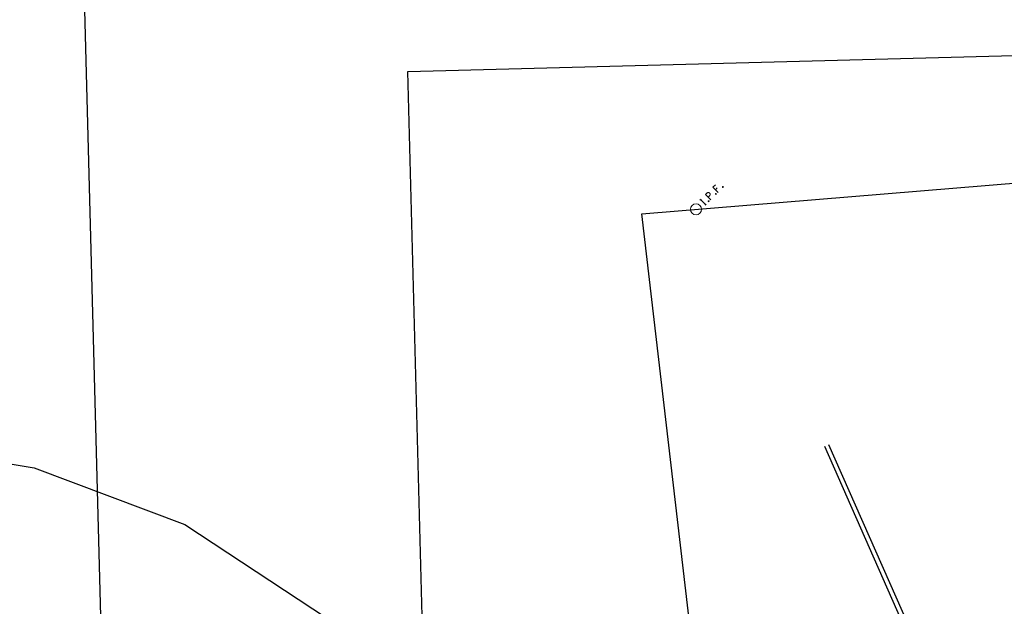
# Model space of a CAD drawing. Header units: feet. Extents: x 2262913 to 2469997, y 259999 to 435293.
# Tile 136 of 147: x 2468464 to 2468679, y 263502 to 263630. Entities that reach past the tile are written whole.
import ezdxf

# ---------------------------------------------------------------- set-up
doc = ezdxf.new("R2010")
doc.units = ezdxf.units.FT
doc.header["$MEASUREMENT"] = 0
for name, pattern in [('ohelecex', [0]), ('ohteleex', [0]), ('rowex', [0])]:
    doc.linetypes.add(name, pattern=pattern)
doc.layers.add('0_View_Frame_Border', color=7, linetype='Continuous', plot=False)
for name, color, linetype in [('DV_X_Property_Line', 7, 'Continuous'), ('RW_X_Fee_RW', 6, 'rowex'), ('SV_X_Mon_Cells_Found', 7, 'Continuous'), ('UT_X_Overhead_Electric', 1, 'ohelecex'), ('UT_X_Overhead_Telecom', 30, 'ohteleex')]:
    doc.layers.add(name, color=color, linetype=linetype)
picture_1 = doc.add_image_def('image1.tif', size_in_pixel=(5000, 5000))
picture_2 = doc.add_image_def('image2.jpg', size_in_pixel=(1570, 936))
picture_3 = doc.add_image_def('image3.jpg', size_in_pixel=(1570, 936))

# ---------------------------------------------------------------- blocks, each defined once
blk = doc.blocks.new('IPF')
at = {"layer": 'SV_X_Mon_Cells_Found', "color": 7, "linetype": 'Continuous', "lineweight": 0, "flags": 128}
for points in [[(0.101, 0.04), (0.118, 0.04)], [(0.11, -0.04), (0.11, 0.04)], [(0.188, -0.04), (0.188, 0.04), (0.214, 0.04), (0.217, 0.039), (0.221, 0.038), (0.223, 0.037), (0.224, 0.036), (0.226, 0.032), (0.228, 0.029), (0.229, 0.024), (0.229, 0.017), (0.229, 0.014), (0.227, 0.01), (0.225, 0.006), (0.223, 0.004), (0.221, 0.003), (0.219, 0.002), (0.214, 0.001), (0.188, 0.001)], [(0.338, 0.04), (0.3, 0.04), (0.3, -0.04)], [(0.3, 0.001), (0.327, 0.001)], [(0.101, -0.04), (0.118, -0.04)], [(0.157, -0.029), (0.16, -0.029), (0.162, -0.031), (0.164, -0.033), (0.164, -0.036), (0.162, -0.039), (0.16, -0.04), (0.157, -0.04), (0.156, -0.039), (0.154, -0.036), (0.154, -0.033), (0.156, -0.031), (0.157, -0.029)], [(0.27, -0.029), (0.273, -0.029), (0.274, -0.031), (0.276, -0.033), (0.276, -0.036), (0.274, -0.039), (0.273, -0.04), (0.27, -0.04), (0.268, -0.039), (0.267, -0.036), (0.267, -0.033), (0.268, -0.031), (0.27, -0.029)], [(0.377, -0.029), (0.38, -0.029), (0.382, -0.031), (0.383, -0.033), (0.383, -0.036), (0.382, -0.039), (0.38, -0.04), (0.377, -0.04), (0.376, -0.039), (0.374, -0.036), (0.374, -0.033), (0.376, -0.031), (0.377, -0.029)]]:
    blk.add_lwpolyline(points, dxfattribs=at)
at = {"layer": 'SV_X_Mon_Cells_Found', "color": 7, "linetype": 'Continuous', "lineweight": 0}
blk.add_circle((0, 0), 0.06, dxfattribs=at)

msp = doc.modelspace()

# ---------------------------------------------------------------- linework, layer by layer
at = {"layer": 'DV_X_Property_Line'}
for points in [[(2468600.05, 263587.38), (2468872.83, 263609.87)], [(2468616.85, 263443.04), (2468600.05, 263587.38)]]:
    msp.add_lwpolyline(points, dxfattribs=at)
at = {"layer": 'RW_X_Fee_RW', "flags": 128}
msp.add_lwpolyline([(2468178.46, 263849.69), (2468174.27, 263649.74), (2468173.16, 263596.74), (2468179.98, 263579.15), (2468292.44, 263561.14), (2468467.59, 263532.07), (2468500.47, 263519.71), (2468620.91, 263440.36), (2468620.69, 263442.62), (2468671.34, 263446.39), (2468681.78, 263408.77), (2468689.78, 263404.63), (2468750.73, 263388.72), (2468798.71, 263362.64), (2468874.11, 263361.74), (2468884, 263373.85), (2468872.83, 263609.87)], dxfattribs=at)
at = {"layer": 'UT_X_Overhead_Electric', "elevation": 1276.21, "flags": 128}
msp.add_lwpolyline([(2468678.04, 263450.24), (2468639.86, 263536.66)], dxfattribs=at)
at = {"layer": 'UT_X_Overhead_Telecom', "flags": 128}
msp.add_lwpolyline([(2468678.95, 263450.64), (2468640.78, 263537.07)], dxfattribs=at)

# ---------------------------------------------------------------- block references
at = {"layer": 'SV_X_Mon_Cells_Found', "xscale": 20, "yscale": 20, "zscale": 20, "rotation": 45}
msp.add_blockref('IPF', (2468611.82, 263588.35), dxfattribs=at)

# ---------------------------------------------------------------- pictures from other files: only their frames are drawn
at = {"layer": '0_View_Frame_Border', "transparency": 33554687}
image = msp.add_image(picture_1, insert=(2465000.25, 259998.96), size_in_units=(4997.22, 4997.22), dxfattribs=dict(at, brightness=68, contrast=48))
image.dxf.flags = 6
at = {"layer": '0_View_Frame_Border'}
image = msp.add_image(picture_3, insert=(2468487.56, 263292.38), size_in_units=(950.94, 566.93), rotation=1.5, dxfattribs=at)
image.dxf.flags = 6
image = msp.add_image(picture_2, insert=(2468562.94, 263087.94, -1249), size_in_units=(890.02, 530.61), rotation=1.5, dxfattribs=at)
image.dxf.flags = 6

doc.saveas('drawing.dxf')
